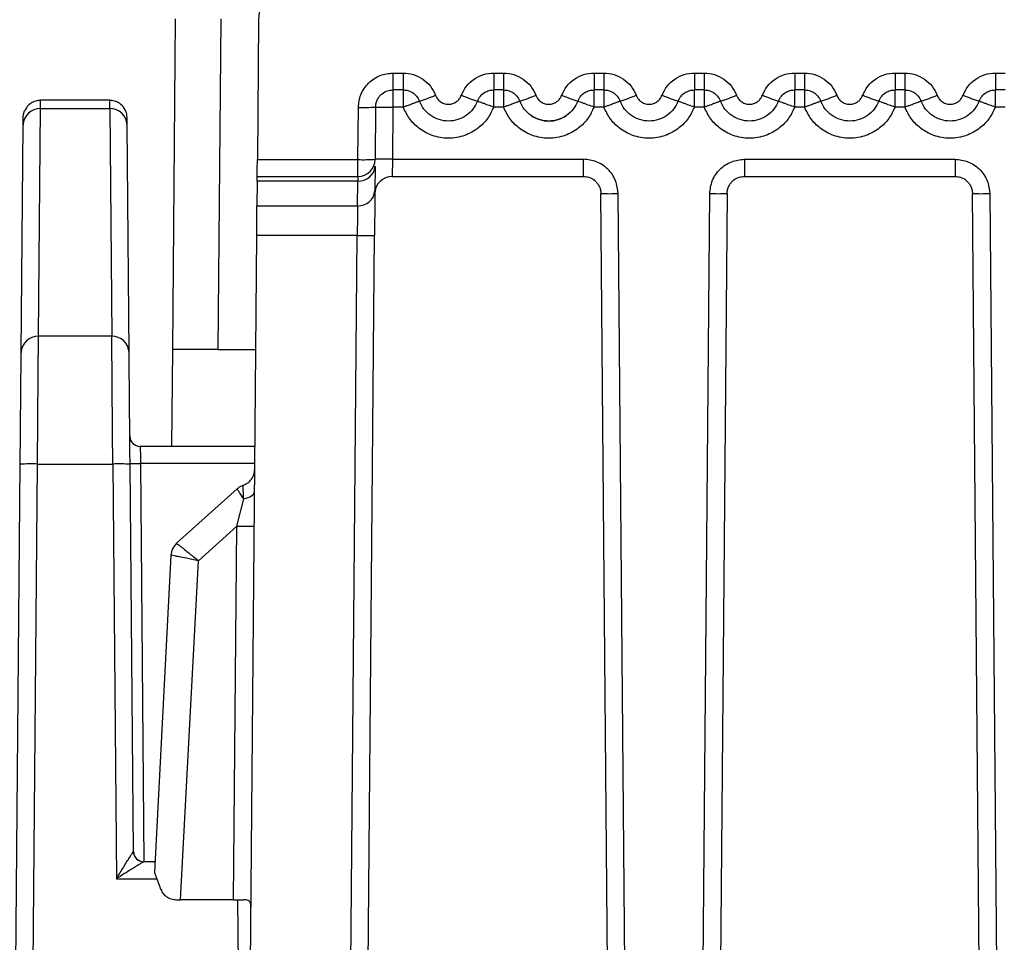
# Model space of a CAD drawing. Extents: x 897.4 to 914.4, y -8.5 to 2.5.
# Tile 61 of 102: x 907.101 to 907.661, y -5.089 to -4.565. Entities that reach past the tile are written whole.
import ezdxf

# ---------------------------------------------------------------- set-up
doc = ezdxf.new("R2010")
doc.units = 0
doc.header["$LTSCALE"] = 4
doc.header["$MEASUREMENT"] = 0
doc.layers.get('0').update_dxf_attribs({"linetype": 'CONTINUOUS'})

msp = doc.modelspace()

# ---------------------------------------------------------------- linework, layer by layer
for p, q in [((907.1880396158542, -4.752097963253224), (907.1896807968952, -4.564051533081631)), ((907.2139036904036, -4.752097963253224), (907.2155448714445, -4.564051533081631)), ((907.2369180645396, -4.564832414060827), (907.2362263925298, -4.644087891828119)), ((907.3133513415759, -4.59487530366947), (907.319191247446, -4.59487530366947)), ((907.3133513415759, -4.59487530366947), (907.3133513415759, -4.604460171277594)), ((907.319191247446, -4.59487530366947), (907.319191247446, -4.604460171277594)), ((907.3706744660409, -4.59487530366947), (907.3762779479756, -4.59487530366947)), ((907.3706744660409, -4.59487530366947), (907.3706744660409, -4.604460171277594)), ((907.3762779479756, -4.59487530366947), (907.3762779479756, -4.604460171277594)), ((907.4277608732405, -4.59487530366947), (907.4333646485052, -4.59487530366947)), ((907.4277608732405, -4.59487530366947), (907.4277608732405, -4.604460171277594)), ((907.4333646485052, -4.59487530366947), (907.4333646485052, -4.604460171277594)), ((907.48484757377, -4.59487530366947), (907.4904510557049, -4.59487530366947)), ((907.48484757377, -4.59487530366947), (907.48484757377, -4.604460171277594)), ((907.4904510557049, -4.59487530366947), (907.4904510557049, -4.604460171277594)), ((907.5419342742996, -4.59487530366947), (907.5475377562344, -4.59487530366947)), ((907.5419342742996, -4.59487530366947), (907.5419342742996, -4.604460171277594)), ((907.5475377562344, -4.59487530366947), (907.5475377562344, -4.604460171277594)), ((907.5990206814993, -4.59487530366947), (907.604624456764, -4.59487530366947)), ((907.5990206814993, -4.59487530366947), (907.5990206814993, -4.604460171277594)), ((907.604624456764, -4.59487530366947), (907.604624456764, -4.604460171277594)), ((907.6561073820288, -4.59487530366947), (907.6617110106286, -4.59487530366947)), ((907.6561073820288, -4.59487530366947), (907.6561073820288, -4.604460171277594)), ((907.319191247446, -4.604460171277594), (907.3133513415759, -4.604460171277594)), ((907.3133513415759, -4.604460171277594), (907.3133513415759, -4.614216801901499)), ((907.319191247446, -4.604460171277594), (907.319191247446, -4.614216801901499)), ((907.3762779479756, -4.604460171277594), (907.3706744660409, -4.604460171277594)), ((907.3706744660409, -4.614216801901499), (907.3706744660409, -4.604460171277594)), ((907.3762779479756, -4.604460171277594), (907.3762779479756, -4.614216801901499)), ((907.4333646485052, -4.604460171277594), (907.4277608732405, -4.604460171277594)), ((907.4277608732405, -4.614216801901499), (907.4277608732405, -4.604460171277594)), ((907.4333646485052, -4.604460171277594), (907.4333646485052, -4.614216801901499)), ((907.4904510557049, -4.604460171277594), (907.48484757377, -4.604460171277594)), ((907.48484757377, -4.614216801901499), (907.48484757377, -4.604460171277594)), ((907.4904510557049, -4.604460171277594), (907.4904510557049, -4.614216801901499)), ((907.5475377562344, -4.604460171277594), (907.5419342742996, -4.604460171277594)), ((907.5419342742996, -4.614216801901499), (907.5419342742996, -4.604460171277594)), ((907.5475377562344, -4.604460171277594), (907.5475377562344, -4.614216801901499)), ((907.604624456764, -4.604460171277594), (907.5990206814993, -4.604460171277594)), ((907.5990206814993, -4.614216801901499), (907.5990206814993, -4.604460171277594)), ((907.604624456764, -4.604460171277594), (907.604624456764, -4.614216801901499)), ((907.6617110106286, -4.604460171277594), (907.6561073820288, -4.604460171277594)), ((907.6561073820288, -4.614216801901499), (907.6561073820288, -4.604460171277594)), ((907.1114376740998, -4.6104659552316), (907.1128392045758, -4.610365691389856)), ((907.1128345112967, -4.610949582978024), (907.1128392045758, -4.610365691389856)), ((907.1522234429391, -4.610365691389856), (907.1128392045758, -4.610365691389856)), ((907.1522595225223, -4.615106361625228), (907.1522234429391, -4.610365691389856)), ((907.1522234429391, -4.610365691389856), (907.1532421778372, -4.610418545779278)), ((907.1522354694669, -4.611661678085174), (907.1522234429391, -4.610365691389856)), ((907.1116729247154, -4.74460308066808), (907.1128028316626, -4.615106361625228)), ((907.1128028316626, -4.615106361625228), (907.1128345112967, -4.610949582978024)), ((907.1128028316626, -4.615106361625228), (907.1522595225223, -4.615106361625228)), ((907.1522595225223, -4.615106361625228), (907.1533897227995, -4.74460308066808)), ((907.2934078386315, -4.644087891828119), (907.2936668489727, -4.614388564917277)), ((907.3035092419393, -4.614216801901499), (907.3032499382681, -4.643916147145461)), ((907.3133513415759, -4.614216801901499), (907.3130920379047, -4.643916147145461)), ((907.319191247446, -4.614216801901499), (907.3133513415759, -4.614216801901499)), ((907.3762779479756, -4.614216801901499), (907.3706744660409, -4.614216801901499)), ((907.4333646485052, -4.614216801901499), (907.4277608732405, -4.614216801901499)), ((907.4904510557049, -4.614216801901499), (907.48484757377, -4.614216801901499)), ((907.5475377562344, -4.614216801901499), (907.5419342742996, -4.614216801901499)), ((907.604624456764, -4.614216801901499), (907.5990206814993, -4.614216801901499)), ((907.6617110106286, -4.614216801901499), (907.6561073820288, -4.614216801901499)), ((907.1029607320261, -4.624270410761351), (907.1029968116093, -4.620122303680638)), ((907.1621016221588, -4.624270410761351), (907.1620655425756, -4.620122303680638)), ((907.101830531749, -4.753767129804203), (907.1029607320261, -4.624270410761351)), ((907.163231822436, -4.753767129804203), (907.1621016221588, -4.624270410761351)), ((907.2362263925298, -4.644087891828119), (907.2934078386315, -4.644087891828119)), ((907.2934078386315, -4.653672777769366), (907.2934078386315, -4.644087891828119)), ((907.3130920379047, -4.643916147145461), (907.4218256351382, -4.643916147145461)), ((907.4218256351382, -4.653672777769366), (907.4218256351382, -4.643916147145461)), ((907.513315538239, -4.643916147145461), (907.6332431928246, -4.643916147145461)), ((907.513315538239, -4.643916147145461), (907.513315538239, -4.653672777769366)), ((907.6332431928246, -4.643916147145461), (907.6332431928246, -4.653672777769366)), ((907.3032153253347, -4.647872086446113), (907.3030930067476, -4.661883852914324)), ((907.2361427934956, -4.653672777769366), (907.2934078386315, -4.653672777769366)), ((907.3129219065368, -4.653672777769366), (907.4218256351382, -4.653672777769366)), ((907.513315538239, -4.653672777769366), (907.6332431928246, -4.653672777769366)), ((907.2361196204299, -4.656310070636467), (907.235997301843, -4.670321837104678)), ((907.2933732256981, -4.656310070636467), (907.2361196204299, -4.656310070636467)), ((907.2932509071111, -4.670321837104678), (907.2933732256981, -4.656310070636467)), ((907.4400783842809, -5.627183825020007), (907.4316680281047, -4.663429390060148)), ((907.4499204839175, -5.627183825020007), (907.4415101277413, -4.663429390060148)), ((907.4858539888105, -5.55459977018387), (907.493631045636, -4.663429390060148)), ((907.5034734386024, -4.663429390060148), (907.4956960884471, -5.55459977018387)), ((907.6508623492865, -5.55459977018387), (907.6430852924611, -4.663429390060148)), ((907.6529273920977, -4.663429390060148), (907.6607044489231, -5.55459977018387)), ((907.235997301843, -4.670321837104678), (907.2932509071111, -4.670321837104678)), ((907.2272900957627, -5.668092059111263), (907.2358500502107, -4.687197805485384)), ((907.2930300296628, -4.687197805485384), (907.2358500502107, -4.687197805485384)), ((907.2844697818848, -5.668092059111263), (907.2930300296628, -4.687197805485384)), ((907.2943121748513, -5.668092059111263), (907.3028721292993, -4.687197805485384)), ((907.1533897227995, -4.74460308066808), (907.1116729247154, -4.74460308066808)), ((907.1875585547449, -4.807216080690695), (907.1880396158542, -4.752097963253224)), ((907.2139036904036, -4.752097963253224), (907.1880396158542, -4.752097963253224)), ((907.2139036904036, -4.752097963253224), (907.2352836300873, -4.752097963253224)), ((907.2348028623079, -4.807216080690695), (907.1695524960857, -4.807216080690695)), ((907.0933092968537, -5.730212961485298), (907.1012761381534, -4.817314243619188)), ((907.1050691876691, -5.510365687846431), (907.1111182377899, -4.817228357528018)), ((907.1111182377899, -4.817228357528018), (907.153944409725, -4.817228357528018)), ((907.153944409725, -4.817228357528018), (907.1560027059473, -5.053107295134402)), ((907.1657087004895, -5.037582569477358), (907.1637865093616, -4.817314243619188)), ((907.16968860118, -4.816972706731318), (907.1716650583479, -5.043436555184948)), ((907.234717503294, -4.816972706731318), (907.16968860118, -4.816972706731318)), ((907.2246328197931, -4.831397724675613), (907.1902985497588, -4.862312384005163)), ((907.2245650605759, -4.852521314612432), (907.2284686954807, -4.837020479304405)), ((907.2026539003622, -4.872250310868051), (907.2245650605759, -4.852521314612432)), ((907.2227100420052, -5.065090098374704), (907.2245650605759, -4.852521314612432)), ((907.1902985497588, -4.862312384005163), (907.1902985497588, -4.862312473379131)), ((907.1870554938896, -4.869111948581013), (907.1776099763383, -5.049342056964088)), ((907.1925475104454, -5.065090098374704), (907.2026539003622, -4.872250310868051)), ((907.1657072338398, -5.037584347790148), (907.1657087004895, -5.037582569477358)), ((907.1657072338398, -5.037584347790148), (907.1658052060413, -5.038604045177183)), ((907.1779194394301, -5.043436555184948), (907.1716116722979, -5.043436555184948)), ((907.1716140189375, -5.043436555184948), (907.1716116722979, -5.043436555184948)), ((907.1560027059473, -5.053107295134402), (907.178971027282, -5.053107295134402)), ((907.1902337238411, -5.065090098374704), (907.1925475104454, -5.065090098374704)), ((907.2227100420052, -5.065090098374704), (907.1925475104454, -5.065090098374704)), ((907.225005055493, -5.065093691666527), (907.2284598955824, -5.460981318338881))]:
    msp.add_line(p, q)
at = {"flags": 128}
for points in [[(907.1029968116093, -4.620122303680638), (907.1032006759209, -4.618214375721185), (907.1037439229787, -4.616446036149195)], [(907.2361427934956, -4.653672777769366), (907.2361442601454, -4.653489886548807), (907.2361489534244, -4.652948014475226), (907.236156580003, -4.652067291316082), (907.236167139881, -4.650880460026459), (907.2361797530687, -4.649431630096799), (907.2361941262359, -4.647774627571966), (907.2362099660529, -4.64597103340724), (907.2362263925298, -4.644087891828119)], [(907.2361196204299, -4.656310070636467), (907.2361322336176, -4.654859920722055), (907.2361401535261, -4.653971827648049), (907.2361427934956, -4.653672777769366)], [(907.2358500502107, -4.687197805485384), (907.235885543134, -4.683142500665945), (907.2359192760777, -4.679268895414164), (907.2359500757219, -4.675743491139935), (907.2359764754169, -4.672717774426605), (907.235997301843, -4.670321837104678)], [(907.2284686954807, -4.837020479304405), (907.2297643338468, -4.836732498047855), (907.2309511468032, -4.836359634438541), (907.232003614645, -4.835909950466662), (907.2328985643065, -4.83539318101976), (907.2336172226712, -4.834820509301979), (907.234143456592, -4.834204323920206), (907.2344664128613, -4.833557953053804), (907.2345787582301, -4.832895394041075)]]:
    msp.add_lwpolyline(points, dxfattribs=at)
for centre, radius, start, end in [((907.2664444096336, -4.565090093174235), 0.02952755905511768, 90, 179.5), ((907.2997726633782, -4.515438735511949), 0.09954918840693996, 286.703379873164, 292.3191813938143), ((907.3900930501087, -4.515438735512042), 0.09954918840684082, 247.6808186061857, 253.2966201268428), ((907.3568558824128, -4.515426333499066), 0.09956198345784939, 286.7030858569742, 292.3183243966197), ((907.4471879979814, -4.515412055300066), 0.09957711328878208, 247.68210253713, 253.2964872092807), ((907.4139375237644, -4.515412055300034), 0.09957711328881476, 286.7035127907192, 292.3178974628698), ((907.504269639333, -4.515426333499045), 0.09956198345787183, 247.6816756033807, 253.2969141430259), ((907.4710324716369, -4.515438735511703), 0.09954918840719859, 286.7033798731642, 292.3191813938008), ((907.5613528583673, -4.515438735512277), 0.09954918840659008, 247.6808186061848, 253.2966201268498), ((907.5280958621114, -4.515372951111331), 0.09961889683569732, 286.7053462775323, 292.3172149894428), ((907.61844780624, -4.515412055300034), 0.0995771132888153, 247.6821025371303, 253.2964872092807), ((907.5851973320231, -4.51541205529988), 0.09957711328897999, 286.7035127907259, 292.3178974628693), ((907.675541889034, -4.515392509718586), 0.09959799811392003, 247.6824437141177, 253.295570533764), ((907.112507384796, -4.624656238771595), 0.009554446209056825, 88.2279917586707, 177.6856503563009), ((907.1525552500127, -4.624655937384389), 0.00955415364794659, 2.312611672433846, 91.77374621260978), ((907.152223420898, -4.620208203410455), 0.009842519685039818, 0.5000000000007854, 41.98562334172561), ((907.296946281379, -4.520226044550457), 0.09421961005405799, 268.0053452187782, 273.9942288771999), ((907.2934077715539, -4.64383025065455), 0.009842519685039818, 270, 359.4999999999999), ((907.2966875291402, -4.549941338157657), 0.09420366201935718, 268.0048503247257, 273.994569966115), ((907.3081709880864, -4.925879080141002), 0.2820058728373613, 89.0001282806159, 90.9998717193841), ((907.2940056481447, -4.647088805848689), 0.009242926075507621, 266.0766244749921, 355.1387079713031), ((907.3129217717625, -4.663515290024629), 0.009842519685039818, 90, 179.4999999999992), ((907.2938833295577, -4.661100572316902), 0.009242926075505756, 266.076624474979, 355.1387079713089), ((907.436589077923, -4.381612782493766), 0.2818595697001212, 268.9996092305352, 271.0003907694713), ((907.4985522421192, -4.381579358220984), 0.2818929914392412, 268.9996980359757, 271.0003019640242), ((907.6480063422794, -4.381607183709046), 0.2818651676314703, 268.9996291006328, 271.0003708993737), ((907.297951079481, -4.405186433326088), 0.2820543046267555, 269.0002999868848, 270.9997000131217), ((907.1113773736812, -4.754153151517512), 0.009554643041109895, 88.22740332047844, 177.6845355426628), ((907.1536854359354, -4.754152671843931), 0.009554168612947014, 2.3127005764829, 91.77365730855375), ((907.1695525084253, -4.80131056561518), 0.005905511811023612, 180.4999999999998, 270), ((907.1074277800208, -4.9582907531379), 0.1411106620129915, 88.50137641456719, 92.49856990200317), ((907.1576347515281, -4.958304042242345), 0.1411239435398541, 87.50161826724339, 91.49843541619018), ((907.1667360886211, -4.647793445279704), 0.1692050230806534, 269.0001768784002, 270.9998231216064), ((907.2296582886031, -4.550823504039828), 0.3017407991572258, 269.0328310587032, 270.9017724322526), ((907.1968831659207, -4.869625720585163), 0.009840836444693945, 131.9985216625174, 177.003203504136), ((907.1716139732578, -5.037531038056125), 0.005905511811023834, 180.4999999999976, 270), ((907.1716254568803, -5.037522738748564), 0.00591984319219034, 190.5246163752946, 236.7038034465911), ((907.1716120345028, -5.037530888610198), 0.005905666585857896, 236.7692423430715, 269.996485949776)]:
    msp.add_arc(centre, radius, start, end)
for points, knots in [([(907.2936668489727, -4.614388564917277), (907.2939496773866, -4.611927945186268), (907.2943844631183, -4.60814529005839), (907.2968441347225, -4.603597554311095), (907.2993743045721, -4.600504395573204), (907.3025056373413, -4.597974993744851), (907.30707132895, -4.595542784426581), (907.3108884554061, -4.595137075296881), (907.3133513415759, -4.59487530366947)], [0, 0, 0, 0, 0.2396012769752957, 0.3683336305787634, 0.5000528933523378, 0.6287689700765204, 0.7604743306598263, 1, 1, 1, 1]), ([(907.319191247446, -4.59487530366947), (907.3211674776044, -4.595038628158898), (907.3251322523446, -4.595366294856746), (907.3304820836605, -4.598133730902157), (907.3350035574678, -4.602135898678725), (907.3367181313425, -4.605728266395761), (907.3375780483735, -4.607529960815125)], [0, 0, 0, 0, 0.2491641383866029, 0.4998808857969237, 0.749173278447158, 1, 1, 1, 1]), ([(907.3522876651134, -4.607529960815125), (907.3531460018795, -4.605742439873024), (907.3548678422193, -4.602156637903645), (907.3593629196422, -4.598147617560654), (907.364716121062, -4.59535386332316), (907.3686843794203, -4.595035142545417), (907.3706744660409, -4.59487530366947)], [0, 0, 0, 0, 0.2492300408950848, 0.4999603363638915, 0.7492294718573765, 1, 1, 1, 1]), ([(907.3762779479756, -4.59487530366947), (907.3782541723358, -4.595038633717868), (907.3822189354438, -4.595366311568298), (907.387568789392, -4.598133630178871), (907.3920899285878, -4.602136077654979), (907.3938047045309, -4.605728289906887), (907.3946647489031, -4.607529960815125)], [0, 0, 0, 0, 0.2491648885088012, 0.4998823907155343, 0.7491664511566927, 1, 1, 1, 1]), ([(907.4093740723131, -4.607529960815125), (907.4102323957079, -4.605742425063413), (907.4119542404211, -4.602156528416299), (907.4164496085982, -4.59814770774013), (907.4218027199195, -4.595353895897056), (907.4257708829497, -4.595035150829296), (907.4277608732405, -4.59487530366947)], [0, 0, 0, 0, 0.2492308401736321, 0.4999709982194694, 0.7492409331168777, 0.9999999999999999, 0.9999999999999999, 0.9999999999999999, 0.9999999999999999]), ([(907.4333646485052, -4.59487530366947), (907.4353408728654, -4.595038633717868), (907.4393056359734, -4.595366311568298), (907.4446554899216, -4.598133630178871), (907.4491766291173, -4.602136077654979), (907.4508914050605, -4.605728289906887), (907.4517514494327, -4.607529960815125)], [0, 0, 0, 0, 0.2491648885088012, 0.4998823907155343, 0.7491664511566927, 1, 1, 1, 1]), ([(907.4664607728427, -4.607529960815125), (907.467319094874, -4.60574242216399), (907.469040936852, -4.602156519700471), (907.473536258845, -4.598147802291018), (907.4788892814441, -4.595353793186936), (907.4828574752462, -4.595035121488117), (907.48484757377, -4.59487530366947)], [0, 0, 0, 0, 0.2492305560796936, 0.499970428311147, 0.7492289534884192, 1, 1, 1, 1]), ([(907.4904510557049, -4.59487530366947), (907.4924273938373, -4.59503859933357), (907.496392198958, -4.595366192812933), (907.5017419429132, -4.598133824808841), (907.5062633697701, -4.602135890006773), (907.5079779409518, -4.605728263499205), (907.5088378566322, -4.607529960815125)], [0, 0, 0, 0, 0.2491761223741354, 0.4998814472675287, 0.7491735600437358, 1, 1, 1, 1]), ([(907.5235474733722, -4.607529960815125), (907.5244057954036, -4.60574242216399), (907.5261276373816, -4.602156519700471), (907.5306229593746, -4.598147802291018), (907.5359759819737, -4.595353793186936), (907.5399441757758, -4.595035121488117), (907.5419342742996, -4.59487530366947)], [0, 0, 0, 0, 0.2492305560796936, 0.499970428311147, 0.7492289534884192, 1, 1, 1, 1]), ([(907.5475377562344, -4.59487530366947), (907.5495139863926, -4.595038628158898), (907.553478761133, -4.595366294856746), (907.5588285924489, -4.598133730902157), (907.5633500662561, -4.602135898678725), (907.5650646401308, -4.605728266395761), (907.5659245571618, -4.607529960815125)], [0, 0, 0, 0, 0.2491641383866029, 0.4998808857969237, 0.749173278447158, 1, 1, 1, 1]), ([(907.5806338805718, -4.607529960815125), (907.5814922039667, -4.605742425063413), (907.5832140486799, -4.602156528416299), (907.587709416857, -4.59814770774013), (907.5930625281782, -4.595353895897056), (907.5970306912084, -4.595035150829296), (907.5990206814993, -4.59487530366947)], [0, 0, 0, 0, 0.2492308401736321, 0.4999709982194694, 0.7492409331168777, 0.9999999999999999, 0.9999999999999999, 0.9999999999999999, 0.9999999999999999]), ([(907.604624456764, -4.59487530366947), (907.6066006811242, -4.595038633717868), (907.6105654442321, -4.595366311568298), (907.6159152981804, -4.598133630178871), (907.620436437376, -4.602136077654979), (907.6221512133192, -4.605728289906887), (907.6230112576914, -4.607529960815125)], [0, 0, 0, 0, 0.2491648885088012, 0.4998823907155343, 0.7491664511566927, 1, 1, 1, 1]), ([(907.6377205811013, -4.607529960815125), (907.6385789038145, -4.605742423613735), (907.6403007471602, -4.602156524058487), (907.6447960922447, -4.598147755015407), (907.650149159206, -4.595353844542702), (907.6541173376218, -4.595035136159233), (907.6561073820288, -4.59487530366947)], [0, 0, 0, 0, 0.2492306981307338, 0.4999707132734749, 0.7492349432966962, 1, 1, 1, 1]), ([(907.3035092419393, -4.614216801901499), (907.3035712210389, -4.613425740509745), (907.3036918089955, -4.611886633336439), (907.3045267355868, -4.609775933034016), (907.3056962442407, -4.608000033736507), (907.3075283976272, -4.606208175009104), (907.3101140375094, -4.604754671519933), (907.3123292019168, -4.604553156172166), (907.3133513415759, -4.604460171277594)], [0, 0, 0, 0, 0.1546709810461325, 0.3009314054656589, 0.4387648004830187, 0.5681684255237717, 0.8007406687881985, 0.9999999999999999, 0.9999999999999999, 0.9999999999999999, 0.9999999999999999]), ([(907.319191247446, -4.604460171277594), (907.3200756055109, -4.604529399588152), (907.3219142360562, -4.604673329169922), (907.3245486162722, -4.60588814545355), (907.3269474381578, -4.607895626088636), (907.3278952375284, -4.609802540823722), (907.3283847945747, -4.610787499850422)], [0, 0, 0, 0, 0.2235015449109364, 0.4646723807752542, 0.7234927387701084, 1, 1, 1, 1]), ([(907.3614809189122, -4.610787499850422), (907.3619704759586, -4.609802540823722), (907.3629182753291, -4.607895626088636), (907.3653170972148, -4.60588814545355), (907.3679514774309, -4.604673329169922), (907.3697901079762, -4.604529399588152), (907.3706744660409, -4.604460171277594)], [0, 0, 0, 0, 0.2765072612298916, 0.5353276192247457, 0.7764984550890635, 1, 1, 1, 1]), ([(907.3762779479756, -4.604460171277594), (907.37716231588, -4.604529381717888), (907.3790008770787, -4.604673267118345), (907.3816350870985, -4.605888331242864), (907.3840341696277, -4.607895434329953), (907.3849817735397, -4.60980251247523), (907.3854712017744, -4.610787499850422)], [0, 0, 0, 0, 0.2235052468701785, 0.464657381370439, 0.7235007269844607, 1, 1, 1, 1]), ([(907.4185676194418, -4.610787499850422), (907.4190570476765, -4.60980251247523), (907.4200046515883, -4.607895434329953), (907.4224037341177, -4.605888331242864), (907.4250379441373, -4.604673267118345), (907.4268765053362, -4.604529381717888), (907.4277608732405, -4.604460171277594)], [0, 0, 0, 0, 0.2764992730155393, 0.535342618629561, 0.7764947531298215, 1, 1, 1, 1]), ([(907.4333646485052, -4.604460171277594), (907.4342490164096, -4.604529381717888), (907.4360875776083, -4.604673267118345), (907.4387217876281, -4.605888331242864), (907.4411208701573, -4.607895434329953), (907.4420684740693, -4.60980251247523), (907.442557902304, -4.610787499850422)], [0, 0, 0, 0, 0.2235052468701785, 0.464657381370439, 0.7235007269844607, 1, 1, 1, 1]), ([(907.4756543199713, -4.610787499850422), (907.476143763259, -4.609802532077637), (907.4770913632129, -4.607895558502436), (907.4794902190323, -4.605888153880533), (907.4821245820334, -4.604673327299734), (907.4839632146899, -4.604529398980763), (907.48484757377, -4.604460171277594)], [0, 0, 0, 0, 0.2764981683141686, 0.5353217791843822, 0.7764956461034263, 1, 1, 1, 1]), ([(907.4904510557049, -4.604460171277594), (907.4913354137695, -4.604529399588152), (907.4931740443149, -4.604673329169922), (907.4958084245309, -4.60588814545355), (907.4982072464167, -4.607895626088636), (907.4991550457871, -4.609802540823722), (907.4996446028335, -4.610787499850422)], [0, 0, 0, 0, 0.2235015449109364, 0.4646723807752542, 0.7234927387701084, 1, 1, 1, 1]), ([(907.5327407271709, -4.610787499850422), (907.5332302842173, -4.609802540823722), (907.5341780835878, -4.607895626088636), (907.5365769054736, -4.60588814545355), (907.5392112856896, -4.604673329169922), (907.5410499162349, -4.604529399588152), (907.5419342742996, -4.604460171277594)], [0, 0, 0, 0, 0.2765072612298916, 0.5353276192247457, 0.7764984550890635, 1, 1, 1, 1]), ([(907.5475377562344, -4.604460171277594), (907.5484221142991, -4.604529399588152), (907.5502607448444, -4.604673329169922), (907.5528951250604, -4.60588814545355), (907.5552939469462, -4.607895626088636), (907.5562417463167, -4.609802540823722), (907.5567313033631, -4.610787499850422)], [0, 0, 0, 0, 0.2235015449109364, 0.4646723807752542, 0.7234927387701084, 1, 1, 1, 1]), ([(907.5898274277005, -4.610787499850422), (907.5903168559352, -4.60980251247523), (907.5912644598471, -4.607895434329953), (907.5936635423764, -4.605888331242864), (907.5962977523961, -4.604673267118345), (907.5981363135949, -4.604529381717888), (907.5990206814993, -4.604460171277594)], [0, 0, 0, 0, 0.2764992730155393, 0.535342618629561, 0.7764947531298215, 1, 1, 1, 1]), ([(907.604624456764, -4.604460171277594), (907.6055088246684, -4.604529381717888), (907.6073473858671, -4.604673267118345), (907.6099815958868, -4.605888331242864), (907.6123806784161, -4.607895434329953), (907.6133282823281, -4.60980251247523), (907.6138177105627, -4.610787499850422)], [0, 0, 0, 0, 0.2235052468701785, 0.464657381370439, 0.7235007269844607, 1, 1, 1, 1]), ([(907.6469139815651, -4.610787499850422), (907.6474034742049, -4.60980252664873), (907.6483511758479, -4.607895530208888), (907.6507501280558, -4.605888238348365), (907.6533844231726, -4.604673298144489), (907.6552230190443, -4.604529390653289), (907.6561073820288, -4.604460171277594)], [0, 0, 0, 0, 0.2765032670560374, 0.5353351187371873, 0.7764966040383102, 1, 1, 1, 1]), ([(907.1128386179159, -4.610441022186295), (907.1119293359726, -4.610501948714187), (907.110048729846, -4.610627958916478), (907.1073845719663, -4.611870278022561), (907.1050815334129, -4.613839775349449), (907.1041663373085, -4.615633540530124), (907.1037125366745, -4.61652298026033)], [0, 0, 0, 0, 0.2355730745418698, 0.4872198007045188, 0.7457375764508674, 1, 1, 1, 1]), ([(907.1613501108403, -4.61652298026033), (907.1608961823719, -4.615633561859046), (907.1599807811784, -4.613839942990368), (907.1576780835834, -4.611870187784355), (907.1550139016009, -4.610627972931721), (907.1531333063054, -4.610501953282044), (907.152224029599, -4.610441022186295)], [0, 0, 0, 0, 0.2542757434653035, 0.5127775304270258, 0.7644256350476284, 1, 1, 1, 1]), ([(907.3375780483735, -4.607529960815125), (907.3378817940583, -4.608171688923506), (907.3384933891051, -4.60946381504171), (907.3401360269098, -4.611096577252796), (907.3423041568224, -4.612319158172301), (907.3449123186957, -4.612725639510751), (907.3475415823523, -4.612329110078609), (907.3497038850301, -4.611112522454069), (907.3513760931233, -4.60947949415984), (907.3519824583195, -4.608182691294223), (907.3522876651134, -4.607529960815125)], [0, 0, 0, 0, 0.1118405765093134, 0.2251921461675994, 0.3609503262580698, 0.499924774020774, 0.6357050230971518, 0.774694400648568, 0.8865950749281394, 1, 1, 1, 1]), ([(907.3946647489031, -4.607529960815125), (907.394968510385, -4.608171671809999), (907.3955801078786, -4.609463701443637), (907.3972224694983, -4.611096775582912), (907.3993908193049, -4.61231905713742), (907.4019989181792, -4.612725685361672), (907.4046281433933, -4.612328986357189), (907.4067905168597, -4.611112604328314), (907.4084628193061, -4.609479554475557), (907.4090689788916, -4.608182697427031), (907.4093740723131, -4.607529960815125)], [0, 0, 0, 0, 0.1118412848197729, 0.2251827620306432, 0.3609553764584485, 0.4999307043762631, 0.6356965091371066, 0.7747003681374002, 0.8866017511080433, 1, 1, 1, 1]), ([(907.4517514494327, -4.607529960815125), (907.4520552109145, -4.608171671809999), (907.4526668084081, -4.609463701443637), (907.4543091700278, -4.611096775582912), (907.4564775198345, -4.61231905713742), (907.4590856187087, -4.612725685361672), (907.4617148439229, -4.612328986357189), (907.4638772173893, -4.611112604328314), (907.4655495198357, -4.609479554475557), (907.4661556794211, -4.608182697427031), (907.4664607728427, -4.607529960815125)], [0, 0, 0, 0, 0.1118412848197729, 0.2251827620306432, 0.3609553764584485, 0.4999307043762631, 0.6356965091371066, 0.7747003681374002, 0.8866017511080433, 1, 1, 1, 1]), ([(907.5088378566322, -4.607529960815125), (907.5091416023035, -4.608171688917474), (907.5097531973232, -4.609463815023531), (907.5113958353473, -4.611096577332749), (907.5135640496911, -4.612319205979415), (907.5161722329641, -4.612725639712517), (907.5188014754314, -4.612329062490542), (907.5209636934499, -4.611112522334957), (907.5226359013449, -4.609479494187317), (907.5232422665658, -4.608182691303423), (907.5235474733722, -4.607529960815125)], [0, 0, 0, 0, 0.1118405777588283, 0.2251921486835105, 0.3609503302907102, 0.4999400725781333, 0.6357050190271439, 0.7746943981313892, 0.886595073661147, 0.9999999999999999, 0.9999999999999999, 0.9999999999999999, 0.9999999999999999]), ([(907.5659245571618, -4.607529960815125), (907.5662283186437, -4.608171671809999), (907.5668399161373, -4.609463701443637), (907.5684822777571, -4.611096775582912), (907.5706506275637, -4.61231905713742), (907.573258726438, -4.612725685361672), (907.5758879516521, -4.612328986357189), (907.5780503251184, -4.611112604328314), (907.5797226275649, -4.609479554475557), (907.5803287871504, -4.608182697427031), (907.5806338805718, -4.607529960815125)], [0, 0, 0, 0, 0.1118412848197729, 0.2251827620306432, 0.3609553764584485, 0.4999307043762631, 0.6356965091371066, 0.7747003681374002, 0.8866017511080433, 1, 1, 1, 1]), ([(907.6230112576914, -4.607529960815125), (907.6233150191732, -4.608171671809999), (907.6239266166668, -4.609463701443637), (907.6255689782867, -4.611096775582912), (907.6277373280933, -4.61231905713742), (907.6303454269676, -4.612725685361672), (907.6329746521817, -4.612328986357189), (907.635137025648, -4.611112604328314), (907.6368093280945, -4.609479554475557), (907.63741548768, -4.608182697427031), (907.6377205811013, -4.607529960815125)], [0, 0, 0, 0, 0.1118412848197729, 0.2251827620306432, 0.3609553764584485, 0.4999307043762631, 0.6356965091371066, 0.7747003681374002, 0.8866017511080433, 1, 1, 1, 1]), ([(907.3035092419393, -4.614216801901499), (907.303657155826, -4.614206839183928), (907.303952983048, -4.614186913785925), (907.3062292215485, -4.614178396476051), (907.3094824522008, -4.614186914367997), (907.3120616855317, -4.614206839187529), (907.3133513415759, -4.614216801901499)], [0, 0, 0, 0, 0.2500021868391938, 0.5000034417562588, 0.7499940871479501, 1, 1, 1, 1]), ([(907.319191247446, -4.614216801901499), (907.3192339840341, -4.614194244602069), (907.3193637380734, -4.614125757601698), (907.3196520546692, -4.614053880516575), (907.3201586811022, -4.61383850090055), (907.3211713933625, -4.613468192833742), (907.3225147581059, -4.612949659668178), (907.3241695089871, -4.612326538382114), (907.3258999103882, -4.611677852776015), (907.3272913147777, -4.611161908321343), (907.328205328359, -4.610834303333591), (907.328321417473, -4.610804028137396), (907.3283847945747, -4.610787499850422)], [0, 0, 0, 0, 0.009394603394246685, 0.0285232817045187, 0.05748965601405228, 0.1168196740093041, 0.2403851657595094, 0.3475935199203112, 0.5004295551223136, 0.6935071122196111, 0.832674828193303, 0.9999999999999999, 0.9999999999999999, 0.9999999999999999, 0.9999999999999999]), ([(907.3706744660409, -4.614216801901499), (907.3696086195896, -4.616479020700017), (907.3674754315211, -4.621006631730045), (907.3617466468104, -4.626680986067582), (907.3541636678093, -4.630890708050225), (907.34493290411, -4.632469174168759), (907.33570156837, -4.630890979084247), (907.3281232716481, -4.626681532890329), (907.3223885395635, -4.621012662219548), (907.3202575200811, -4.616483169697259), (907.319191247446, -4.614216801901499)], [0, 0, 0, 0, 0.1125799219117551, 0.2253177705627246, 0.3588140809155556, 0.4999956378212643, 0.641172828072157, 0.7746691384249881, 0.8872539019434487, 0.9999999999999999, 0.9999999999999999, 0.9999999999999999, 0.9999999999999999]), ([(907.3614809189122, -4.610787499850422), (907.3606995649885, -4.61239421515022), (907.3591368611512, -4.615607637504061), (907.3551124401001, -4.619269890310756), (907.3502768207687, -4.621638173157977), (907.3449328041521, -4.622445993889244), (907.3395888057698, -4.621638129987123), (907.3347532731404, -4.619269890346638), (907.3307288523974, -4.61560763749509), (907.329166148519, -4.61239421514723), (907.3283847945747, -4.610787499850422)], [0, 0, 0, 0, 0.1250019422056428, 0.2500032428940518, 0.3750017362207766, 0.5000034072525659, 0.6249982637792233, 0.7499967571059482, 0.8749980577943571, 1, 1, 1, 1]), ([(907.3614809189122, -4.610787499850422), (907.3615442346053, -4.610804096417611), (907.3616602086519, -4.610834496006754), (907.3625748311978, -4.611161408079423), (907.3639648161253, -4.611680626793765), (907.365700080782, -4.612320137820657), (907.3677968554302, -4.613146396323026), (907.369531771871, -4.61364803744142), (907.3706312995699, -4.614195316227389), (907.3706744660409, -4.614216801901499)], [0, 0, 0, 0, 0.167540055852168, 0.3068796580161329, 0.5001031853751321, 0.6531714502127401, 0.7604225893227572, 0.9905944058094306, 0.9999999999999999, 0.9999999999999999, 0.9999999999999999, 0.9999999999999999]), ([(907.3762779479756, -4.614216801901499), (907.3763206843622, -4.61419424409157), (907.3764504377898, -4.614125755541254), (907.3767386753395, -4.614053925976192), (907.377245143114, -4.613838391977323), (907.3782578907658, -4.613468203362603), (907.3796013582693, -4.612949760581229), (907.3812559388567, -4.612326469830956), (907.3829863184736, -4.611677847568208), (907.3843780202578, -4.611161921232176), (907.3852920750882, -4.610834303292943), (907.3854079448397, -4.610804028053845), (907.3854712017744, -4.610787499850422)], [0, 0, 0, 0, 0.009394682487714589, 0.02852352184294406, 0.05747238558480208, 0.1168029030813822, 0.2403865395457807, 0.3475798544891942, 0.5004171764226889, 0.6935069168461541, 0.8326758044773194, 1, 1, 1, 1]), ([(907.4277608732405, -4.614216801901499), (907.4266951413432, -4.616479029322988), (907.4245621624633, -4.62100670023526), (907.4188333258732, -4.626680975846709), (907.4112503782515, -4.630890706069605), (907.4020195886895, -4.632469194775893), (907.3927882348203, -4.63089088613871), (907.3852097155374, -4.626681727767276), (907.3794752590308, -4.621012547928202), (907.3773442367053, -4.616483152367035), (907.3762779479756, -4.614216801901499)], [0, 0, 0, 0, 0.1125779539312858, 0.2253159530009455, 0.3588124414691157, 0.499994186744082, 0.6411715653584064, 0.7746719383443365, 0.8872537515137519, 1, 1, 1, 1]), ([(907.4185676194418, -4.610787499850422), (907.4177861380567, -4.612394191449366), (907.4162232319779, -4.615607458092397), (907.4121991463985, -4.619269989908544), (907.407363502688, -4.62163815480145), (907.4020195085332, -4.622445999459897), (907.3966755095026, -4.621638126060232), (907.3918399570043, -4.619269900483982), (907.3878155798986, -4.61560756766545), (907.3862526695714, -4.612394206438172), (907.3854712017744, -4.610787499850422)], [0, 0, 0, 0, 0.1250051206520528, 0.2500011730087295, 0.3749994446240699, 0.5000008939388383, 0.6249955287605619, 0.7499938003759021, 0.8749948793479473, 1, 1, 1, 1]), ([(907.4185676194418, -4.610787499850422), (907.4186309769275, -4.610804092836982), (907.4187470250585, -4.610834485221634), (907.41966107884, -4.611161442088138), (907.4210515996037, -4.611680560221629), (907.4227865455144, -4.612320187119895), (907.4248834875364, -4.613146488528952), (907.4266188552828, -4.613647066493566), (907.4277178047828, -4.614195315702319), (907.4277608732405, -4.614216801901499)], [0, 0, 0, 0, 0.1675419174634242, 0.3068765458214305, 0.5001127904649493, 0.6531687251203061, 0.7604370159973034, 0.9906113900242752, 1, 1, 1, 1]), ([(907.4333646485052, -4.614216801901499), (907.4334072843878, -4.614194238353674), (907.4335369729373, -4.614125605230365), (907.4338253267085, -4.61405405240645), (907.4343318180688, -4.613838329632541), (907.435344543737, -4.613468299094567), (907.436687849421, -4.612949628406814), (907.4383426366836, -4.612326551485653), (907.4400729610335, -4.61167782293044), (907.4414648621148, -4.611161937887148), (907.4423783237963, -4.610834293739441), (907.4424944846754, -4.610804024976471), (907.442557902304, -4.610787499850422)], [0, 0, 0, 0, 0.00937765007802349, 0.02852465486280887, 0.05747364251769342, 0.1168044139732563, 0.2403714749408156, 0.3475811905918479, 0.5004191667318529, 0.6935097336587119, 0.832672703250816, 1, 1, 1, 1]), ([(907.48484757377, -4.614216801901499), (907.4837818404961, -4.616479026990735), (907.481648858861, -4.621006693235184), (907.4759199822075, -4.626681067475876), (907.4683369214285, -4.630890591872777), (907.4591061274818, -4.632469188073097), (907.4498747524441, -4.630891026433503), (907.4422964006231, -4.626681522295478), (907.4365616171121, -4.621012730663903), (907.4344308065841, -4.616483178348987), (907.4333646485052, -4.614216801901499)], [0, 0, 0, 0, 0.1125778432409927, 0.2253157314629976, 0.358815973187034, 0.4999932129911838, 0.6411748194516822, 0.7746711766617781, 0.8872559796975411, 0.9999999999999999, 0.9999999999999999, 0.9999999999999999, 0.9999999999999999]), ([(907.4756543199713, -4.610787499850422), (907.4748728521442, -4.612394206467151), (907.4733099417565, -4.615607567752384), (907.4692855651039, -4.619269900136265), (907.464450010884, -4.621638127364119), (907.4591060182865, -4.622445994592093), (907.45376200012, -4.621638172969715), (907.4489263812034, -4.619269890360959), (907.4449019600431, -4.615607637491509), (907.4433392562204, -4.612394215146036), (907.442557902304, -4.610787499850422)], [0, 0, 0, 0, 0.1250049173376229, 0.2500057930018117, 0.3750038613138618, 0.4999982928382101, 0.6249995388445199, 0.7499976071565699, 0.8749984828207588, 1, 1, 1, 1]), ([(907.4756543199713, -4.610787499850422), (907.4757176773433, -4.610804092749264), (907.4758337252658, -4.610834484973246), (907.4767477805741, -4.611161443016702), (907.4781382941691, -4.611680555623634), (907.4798731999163, -4.612320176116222), (907.4819699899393, -4.613146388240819), (907.4837048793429, -4.613648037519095), (907.4848044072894, -4.614195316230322), (907.48484757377, -4.614216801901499)], [0, 0, 0, 0, 0.1675417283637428, 0.3068761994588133, 0.5001122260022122, 0.6531679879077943, 0.7604201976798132, 0.9905943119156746, 1, 1, 1, 1]), ([(907.4904510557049, -4.614216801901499), (907.4904937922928, -4.614194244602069), (907.4906235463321, -4.614125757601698), (907.490911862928, -4.614053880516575), (907.491418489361, -4.61383850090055), (907.4924312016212, -4.613468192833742), (907.4937745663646, -4.612949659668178), (907.4954293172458, -4.612326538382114), (907.4971597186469, -4.611677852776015), (907.4985511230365, -4.611161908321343), (907.4994651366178, -4.610834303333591), (907.4995812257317, -4.610804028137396), (907.4996446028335, -4.610787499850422)], [0, 0, 0, 0, 0.009394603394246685, 0.0285232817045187, 0.05748965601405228, 0.1168196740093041, 0.2403851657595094, 0.3475935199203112, 0.5004295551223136, 0.6935071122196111, 0.832674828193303, 0.9999999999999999, 0.9999999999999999, 0.9999999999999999, 0.9999999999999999]), ([(907.5419342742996, -4.614216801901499), (907.5408685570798, -4.616479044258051), (907.5387355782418, -4.621006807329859), (907.5330064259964, -4.626680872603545), (907.5254235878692, -4.630890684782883), (907.5161928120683, -4.632469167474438), (907.5069614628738, -4.630891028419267), (907.4993830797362, -4.626681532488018), (907.493648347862, -4.621012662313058), (907.4915173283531, -4.616483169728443), (907.4904510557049, -4.614216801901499)], [0, 0, 0, 0, 0.1125776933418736, 0.2253185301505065, 0.3588147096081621, 0.4999917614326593, 0.6411731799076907, 0.7746693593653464, 0.8872540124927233, 0.9999999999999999, 0.9999999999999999, 0.9999999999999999, 0.9999999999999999]), ([(907.5327407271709, -4.610787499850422), (907.5319593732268, -4.61239421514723), (907.5303966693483, -4.61560763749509), (907.5263722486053, -4.619269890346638), (907.5215367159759, -4.621638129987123), (907.5161927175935, -4.622445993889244), (907.510848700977, -4.621638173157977), (907.5060130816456, -4.619269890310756), (907.5019886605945, -4.615607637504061), (907.5004259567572, -4.61239421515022), (907.4996446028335, -4.610787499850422)], [0, 0, 0, 0, 0.1250019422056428, 0.2500032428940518, 0.3750017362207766, 0.4999965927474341, 0.6249982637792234, 0.7499967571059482, 0.8749980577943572, 1, 1, 1, 1]), ([(907.5327407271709, -4.610787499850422), (907.5328040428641, -4.610804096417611), (907.5329200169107, -4.610834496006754), (907.5338346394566, -4.611161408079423), (907.535224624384, -4.611680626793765), (907.5369598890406, -4.612320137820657), (907.5390566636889, -4.613146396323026), (907.5407915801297, -4.61364803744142), (907.5418911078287, -4.614195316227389), (907.5419342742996, -4.614216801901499)], [0, 0, 0, 0, 0.167540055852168, 0.3068796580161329, 0.5001031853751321, 0.6531714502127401, 0.7604225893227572, 0.9905944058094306, 0.9999999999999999, 0.9999999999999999, 0.9999999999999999, 0.9999999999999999]), ([(907.5475377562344, -4.614216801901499), (907.5475804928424, -4.614194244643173), (907.5477102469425, -4.614125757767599), (907.5479985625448, -4.614053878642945), (907.5485051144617, -4.613838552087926), (907.5495177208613, -4.613468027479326), (907.5508611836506, -4.612949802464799), (907.5525157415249, -4.612326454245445), (907.5542461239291, -4.611677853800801), (907.5556378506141, -4.611161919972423), (907.556551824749, -4.61083430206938), (907.556667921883, -4.61080402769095), (907.5567313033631, -4.610787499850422)], [0, 0, 0, 0, 0.009394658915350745, 0.02852345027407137, 0.05748999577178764, 0.116802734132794, 0.2403860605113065, 0.3475791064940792, 0.5004160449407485, 0.693505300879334, 0.8326738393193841, 1, 1, 1, 1]), ([(907.5990206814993, -4.614216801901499), (907.597954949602, -4.616479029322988), (907.5958219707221, -4.62100670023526), (907.5900931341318, -4.626680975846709), (907.5825101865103, -4.630890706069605), (907.5732793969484, -4.632469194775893), (907.564048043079, -4.63089088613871), (907.5564695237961, -4.626681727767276), (907.5507350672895, -4.621012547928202), (907.5486040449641, -4.616483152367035), (907.5475377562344, -4.614216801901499)], [0, 0, 0, 0, 0.1125779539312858, 0.2253159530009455, 0.3588124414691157, 0.499994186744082, 0.6411715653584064, 0.7746719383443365, 0.8872537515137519, 1, 1, 1, 1]), ([(907.5898274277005, -4.610787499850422), (907.5890460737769, -4.61239421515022), (907.5874833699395, -4.615607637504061), (907.5834589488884, -4.619269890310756), (907.578623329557, -4.621638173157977), (907.5732793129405, -4.622445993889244), (907.5679353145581, -4.621638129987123), (907.5630997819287, -4.619269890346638), (907.5590753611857, -4.61560763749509), (907.5575126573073, -4.61239421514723), (907.5567313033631, -4.610787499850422)], [0, 0, 0, 0, 0.1250019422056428, 0.2500032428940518, 0.3750017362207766, 0.5000034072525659, 0.6249982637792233, 0.7499967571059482, 0.8749980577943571, 1, 1, 1, 1]), ([(907.5898274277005, -4.610787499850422), (907.5898907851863, -4.610804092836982), (907.5900068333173, -4.610834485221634), (907.5909208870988, -4.611161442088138), (907.5923114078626, -4.611680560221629), (907.5940463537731, -4.612320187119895), (907.5961432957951, -4.613146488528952), (907.5978786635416, -4.613647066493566), (907.5989776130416, -4.614195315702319), (907.5990206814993, -4.614216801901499)], [0, 0, 0, 0, 0.1675419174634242, 0.3068765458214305, 0.5001127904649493, 0.6531687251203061, 0.7604370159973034, 0.9906113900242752, 1, 1, 1, 1]), ([(907.604624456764, -4.614216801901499), (907.6046671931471, -4.614194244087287), (907.6047969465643, -4.61412575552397), (907.6050851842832, -4.614053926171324), (907.6055916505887, -4.613838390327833), (907.6066043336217, -4.613468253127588), (907.6079476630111, -4.612949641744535), (907.6096024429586, -4.612326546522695), (907.6113327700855, -4.611677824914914), (907.6127246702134, -4.611161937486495), (907.613638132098, -4.610834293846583), (907.6137542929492, -4.610804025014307), (907.6138177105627, -4.610787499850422)], [0, 0, 0, 0, 0.00939473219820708, 0.0285236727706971, 0.05747268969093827, 0.1168035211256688, 0.2403707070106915, 0.3475805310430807, 0.5004186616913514, 0.6935094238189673, 0.8326725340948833, 1, 1, 1, 1]), ([(907.6561073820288, -4.614216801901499), (907.6550416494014, -4.616479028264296), (907.6529086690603, -4.621006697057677), (907.647179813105, -4.626681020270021), (907.6395968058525, -4.630890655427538), (907.6303659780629, -4.632469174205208), (907.6211345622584, -4.630891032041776), (907.6135562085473, -4.626681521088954), (907.6078214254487, -4.621012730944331), (907.6056906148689, -4.616483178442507), (907.604624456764, -4.614216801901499)], [0, 0, 0, 0, 0.1125778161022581, 0.225315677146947, 0.3588139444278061, 0.4999933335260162, 0.641174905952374, 0.7746712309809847, 0.8872560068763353, 1, 1, 1, 1]), ([(907.6469139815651, -4.610787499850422), (907.6461325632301, -4.612394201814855), (907.6445697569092, -4.615607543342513), (907.6405454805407, -4.619269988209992), (907.6357098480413, -4.621638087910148), (907.6303658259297, -4.622446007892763), (907.6250218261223, -4.621638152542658), (907.6201861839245, -4.619269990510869), (907.6161620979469, -4.615607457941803), (907.6145991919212, -4.612394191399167), (907.6138177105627, -4.610787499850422)], [0, 0, 0, 0, 0.1250035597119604, 0.2500022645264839, 0.3750037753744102, 0.4999985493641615, 0.6250001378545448, 0.7499985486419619, 0.8749947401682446, 1, 1, 1, 1]), ([(907.6469139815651, -4.610787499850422), (907.6469774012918, -4.61080409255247), (907.6470935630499, -4.610834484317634), (907.6480075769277, -4.611161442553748), (907.6493981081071, -4.611680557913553), (907.6511330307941, -4.612320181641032), (907.6532298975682, -4.6131464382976), (907.654965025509, -4.613647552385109), (907.6560642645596, -4.614195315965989), (907.6561073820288, -4.614216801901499)], [0, 0, 0, 0, 0.1675428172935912, 0.3068772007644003, 0.5001131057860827, 0.6531687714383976, 0.7604288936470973, 0.9906028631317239, 1, 1, 1, 1]), ([(907.3919752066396, -4.619054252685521), (907.3935307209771, -4.61993609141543), (907.396641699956, -4.621699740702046), (907.4020195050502, -4.622415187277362), (907.4073973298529, -4.621699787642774), (907.4105083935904, -4.619936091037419), (907.4120639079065, -4.619054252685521)], [0, 0, 0, 0, 0.2500005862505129, 0.4999931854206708, 0.7499994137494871, 1, 1, 1, 1]), ([(907.3130920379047, -4.643916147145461), (907.3130785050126, -4.644707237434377), (907.3130521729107, -4.64624652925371), (907.3130176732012, -4.64835718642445), (907.3129880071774, -4.650133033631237), (907.3129577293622, -4.651925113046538), (907.3129292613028, -4.653378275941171), (907.3129242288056, -4.653579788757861), (907.3129219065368, -4.653672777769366)], [0, 0, 0, 0, 0.1545858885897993, 0.3007909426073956, 0.4385991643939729, 0.5680033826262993, 0.8006531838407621, 1, 1, 1, 1]), ([(907.4415101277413, -4.663429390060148), (907.4412269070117, -4.660968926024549), (907.4407879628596, -4.657155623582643), (907.4383158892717, -4.652611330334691), (907.4357592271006, -4.649502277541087), (907.4326443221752, -4.646998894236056), (907.4280750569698, -4.644579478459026), (907.4242886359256, -4.644177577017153), (907.4218256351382, -4.643916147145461)], [0, 0, 0, 0, 0.2395667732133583, 0.3712879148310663, 0.5000061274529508, 0.6317206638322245, 0.760440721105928, 0.9999999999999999, 0.9999999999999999, 0.9999999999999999, 0.9999999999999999]), ([(907.493631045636, -4.663429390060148), (907.4939138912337, -4.660968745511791), (907.494348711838, -4.657185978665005), (907.496808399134, -4.652638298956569), (907.4993385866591, -4.649545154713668), (907.5024699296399, -4.647015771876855), (907.5070356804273, -4.64458357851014), (907.5108526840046, -4.64417790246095), (907.513315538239, -4.643916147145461)], [0, 0, 0, 0, 0.2395670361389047, 0.3682881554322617, 0.5000035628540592, 0.6287236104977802, 0.7604404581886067, 1, 1, 1, 1]), ([(907.6332431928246, -4.643916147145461), (907.6357061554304, -4.644177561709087), (907.6394924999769, -4.644579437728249), (907.64406162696, -4.646998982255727), (907.6471766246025, -4.649502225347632), (907.6497333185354, -4.652611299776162), (907.6522051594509, -4.657155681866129), (907.6526441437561, -4.660968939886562), (907.6529273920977, -4.663429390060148)], [0, 0, 0, 0, 0.2395563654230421, 0.3682731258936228, 0.4999923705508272, 0.6287115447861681, 0.760431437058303, 1, 1, 1, 1]), ([(907.2934078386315, -4.653672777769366), (907.2934020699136, -4.653788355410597), (907.2933905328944, -4.654019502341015), (907.2933789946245, -4.655546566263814), (907.2933732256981, -4.656310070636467)], [0, 0, 0, 0, 0.500018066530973, 1, 1, 1, 1]), ([(907.4218256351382, -4.653672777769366), (907.4228477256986, -4.653765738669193), (907.4250624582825, -4.653967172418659), (907.4276482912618, -4.65542052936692), (907.4294806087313, -4.657212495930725), (907.4306501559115, -4.658988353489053), (907.4314850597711, -4.661099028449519), (907.4316059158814, -4.66263830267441), (907.4316680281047, -4.663429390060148)], [0, 0, 0, 0, 0.1993649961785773, 0.4319970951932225, 0.5614002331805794, 0.6992076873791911, 0.8454122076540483, 0.9999999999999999, 0.9999999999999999, 0.9999999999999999, 0.9999999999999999]), ([(907.5034734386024, -4.663429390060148), (907.5035354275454, -4.662638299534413), (907.5036560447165, -4.66109900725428), (907.5044910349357, -4.658988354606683), (907.5056605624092, -4.65721249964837), (907.50749293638, -4.65542044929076), (907.5100788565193, -4.653967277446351), (907.5122935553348, -4.653765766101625), (907.513315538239, -4.653672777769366)], [0, 0, 0, 0, 0.1545860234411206, 0.3007912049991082, 0.4385992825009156, 0.5680030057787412, 0.8006530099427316, 0.9999999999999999, 0.9999999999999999, 0.9999999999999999, 0.9999999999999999]), ([(907.6332431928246, -4.653672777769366), (907.6342651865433, -4.653765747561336), (907.6364798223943, -4.653967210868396), (907.6390655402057, -4.655420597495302), (907.6408980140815, -4.657212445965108), (907.6420675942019, -4.658988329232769), (907.6429022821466, -4.661099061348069), (907.6430231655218, -4.662638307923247), (907.6430852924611, -4.663429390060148)], [0, 0, 0, 0, 0.199349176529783, 0.4319848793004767, 0.561396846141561, 0.6992064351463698, 0.8454098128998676, 1, 1, 1, 1]), ([(907.3030930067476, -4.661883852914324), (907.3030805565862, -4.663318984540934), (907.3030555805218, -4.66619797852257), (907.303001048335, -4.672426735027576), (907.3029391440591, -4.679513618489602), (907.3028945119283, -4.684631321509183), (907.3028721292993, -4.687197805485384)], [0, 0, 0, 0, 0.2492117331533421, 0.4999395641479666, 0.7492239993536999, 1, 1, 1, 1]), ([(907.2932509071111, -4.670321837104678), (907.2932325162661, -4.671284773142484), (907.2931957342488, -4.673210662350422), (907.2931407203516, -4.677354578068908), (907.2930850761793, -4.682087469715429), (907.2930483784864, -4.685494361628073), (907.2930300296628, -4.687197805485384)], [0, 0, 0, 0, 0.2499985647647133, 0.500001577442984, 0.7500010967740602, 1, 1, 1, 1]), ([(907.1111182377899, -4.817228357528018), (907.1111898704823, -4.807624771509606), (907.1113247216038, -4.789545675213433), (907.1114871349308, -4.76763908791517), (907.1116075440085, -4.752622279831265), (907.1116523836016, -4.747122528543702), (907.1116729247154, -4.74460308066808)], [0, 0, 0, 0, 0.3036189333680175, 0.5715735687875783, 0.8037369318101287, 0.9999999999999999, 0.9999999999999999, 0.9999999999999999, 0.9999999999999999]), ([(907.153944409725, -4.817228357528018), (907.1538726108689, -4.80762477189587), (907.1537374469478, -4.789545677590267), (907.1535756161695, -4.76763908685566), (907.15345508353, -4.752622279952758), (907.1534102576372, -4.747122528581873), (907.1533897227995, -4.74460308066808)], [0, 0, 0, 0, 0.3036189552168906, 0.5715735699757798, 0.8037369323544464, 1, 1, 1, 1]), ([(907.1012761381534, -4.817314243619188), (907.1013349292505, -4.810564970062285), (907.1014552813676, -4.796748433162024), (907.101619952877, -4.777934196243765), (907.1017549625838, -4.762460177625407), (907.1018057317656, -4.756619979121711), (907.101830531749, -4.753767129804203)], [0, 0, 0, 0, 0.2442480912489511, 0.5000038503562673, 0.755759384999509, 1, 1, 1, 1]), ([(907.1637865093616, -4.817314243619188), (907.1637275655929, -4.81056497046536), (907.1636069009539, -4.796748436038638), (907.1634428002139, -4.777934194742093), (907.1633077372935, -4.762460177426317), (907.1632567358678, -4.756619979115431), (907.163231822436, -4.753767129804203)], [0, 0, 0, 0, 0.2442481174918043, 0.5000038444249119, 0.7557593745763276, 1, 1, 1, 1]), ([(907.1695524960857, -4.807216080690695), (907.1695638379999, -4.807362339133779), (907.1695865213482, -4.807654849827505), (907.1696205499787, -4.809907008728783), (907.1696545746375, -4.813128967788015), (907.1696772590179, -4.815691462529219), (907.16968860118, -4.816972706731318)], [0, 0, 0, 0, 0.250000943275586, 0.4999913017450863, 0.7499962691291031, 1, 1, 1, 1]), ([(907.2280331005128, -4.82939941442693), (907.2289611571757, -4.82898650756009), (907.2308172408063, -4.828160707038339), (907.2329420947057, -4.825926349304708), (907.2343921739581, -4.823205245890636), (907.2345904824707, -4.821183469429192), (907.2346896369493, -4.820172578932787)], [0, 0, 0, 0, 0.2500050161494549, 0.5000020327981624, 0.7500004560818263, 1, 1, 1, 1]), ([(907.2280331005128, -4.82939941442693), (907.2274157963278, -4.829646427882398), (907.2261812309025, -4.830140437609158), (907.2251489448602, -4.830978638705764), (907.2246328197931, -4.831397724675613)], [0, 0, 0, 0, 0.5000173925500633, 0.9999999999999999, 0.9999999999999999, 0.9999999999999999, 0.9999999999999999]), ([(907.2284686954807, -4.837020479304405), (907.2278777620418, -4.83614699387), (907.226721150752, -4.83443735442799), (907.225524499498, -4.832685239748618), (907.2247781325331, -4.831591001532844), (907.2246807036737, -4.831461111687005), (907.2246331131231, -4.831397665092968)], [0, 0, 0, 0, 0.2668986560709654, 0.522390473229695, 0.7667046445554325, 1, 1, 1, 1]), ([(907.2284686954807, -4.837020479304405), (907.228404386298, -4.835914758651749), (907.2282765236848, -4.833716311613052), (907.2281419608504, -4.831330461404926), (907.2280518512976, -4.829714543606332), (907.2280393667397, -4.829504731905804), (907.2280331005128, -4.829399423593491)], [0, 0, 0, 0, 0.2519142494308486, 0.5008680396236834, 0.7494765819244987, 1, 1, 1, 1]), ([(907.1902985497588, -4.862312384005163), (907.1904774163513, -4.862439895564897), (907.1907501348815, -4.862634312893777), (907.192304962, -4.863873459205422), (907.1942046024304, -4.865403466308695), (907.1967603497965, -4.867445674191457), (907.1997910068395, -4.869913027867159), (907.2016566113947, -4.871436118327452), (907.2026539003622, -4.872250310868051)], [0, 0, 0, 0, 0.2411313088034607, 0.3676537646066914, 0.4979163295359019, 0.7082171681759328, 0.8440227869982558, 0.9999999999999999, 0.9999999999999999, 0.9999999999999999, 0.9999999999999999]), ([(907.2026539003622, -4.872250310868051), (907.2013931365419, -4.871988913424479), (907.199034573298, -4.871499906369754), (907.1952005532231, -4.870717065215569), (907.1919903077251, -4.870046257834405), (907.1895869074, -4.86957270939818), (907.1876220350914, -4.869192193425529), (907.1872800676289, -4.86914330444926), (907.1870557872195, -4.869111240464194)], [0, 0, 0, 0, 0.1559545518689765, 0.2917506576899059, 0.5020868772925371, 0.6323239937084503, 0.758858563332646, 1, 1, 1, 1]), ([(907.1560027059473, -5.053107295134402), (907.1571895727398, -5.051191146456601), (907.15952935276, -5.047413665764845), (907.1622589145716, -5.043021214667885), (907.1640325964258, -5.040205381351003), (907.1649603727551, -5.038748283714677), (907.1655651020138, -5.037790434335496), (907.1656616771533, -5.037650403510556), (907.1657072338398, -5.037584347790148)], [0, 0, 0, 0, 0.3004344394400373, 0.5922741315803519, 0.7177090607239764, 0.8250348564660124, 0.9174649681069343, 1, 1, 1, 1]), ([(907.1716116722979, -5.043436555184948), (907.1715352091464, -5.043471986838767), (907.1713730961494, -5.043547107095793), (907.1703882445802, -5.044128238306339), (907.1689092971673, -5.0450386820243), (907.1660721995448, -5.046800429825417), (907.1616727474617, -5.04953819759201), (907.1579109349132, -5.051906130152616), (907.1560027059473, -5.053107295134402)], [0, 0, 0, 0, 0.08251801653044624, 0.1749501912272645, 0.2822801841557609, 0.4077282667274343, 0.6995623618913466, 1, 1, 1, 1]), ([(907.1776099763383, -5.049342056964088), (907.1776200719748, -5.049371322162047), (907.1776408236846, -5.049431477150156), (907.1778707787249, -5.050083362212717), (907.1787911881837, -5.05263181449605), (907.180057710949, -5.056085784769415), (907.1809847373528, -5.05861390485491)], [0, 0, 0, 0, 0.0906638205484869, 0.1863606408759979, 0.4044598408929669, 1, 1, 1, 1]), ([(907.1809847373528, -5.05861390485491), (907.1813793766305, -5.059483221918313), (907.1821932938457, -5.061276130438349), (907.184320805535, -5.063267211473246), (907.1870207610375, -5.064795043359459), (907.1891873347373, -5.064994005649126), (907.1902337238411, -5.065090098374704)], [0, 0, 0, 0, 0.2421813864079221, 0.499482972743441, 0.758265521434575, 1, 1, 1, 1]), ([(907.2227100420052, -5.065090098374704), (907.2236998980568, -5.065092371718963), (907.2256795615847, -5.065096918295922), (907.2274003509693, -5.065092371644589), (907.22826072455, -5.065090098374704)], [0, 0, 0, 0, 0.5000122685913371, 1, 1, 1, 1]), ([(907.2325143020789, -5.069433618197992), (907.2324985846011, -5.068701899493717), (907.232467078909, -5.06723516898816), (907.2317775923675, -5.065857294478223), (907.2303978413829, -5.065159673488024), (907.2289945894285, -5.065113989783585), (907.22826072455, -5.065090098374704)], [0, 0, 0, 0, 0.2542638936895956, 0.5096721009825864, 0.7435710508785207, 1, 1, 1, 1])]:
    msp.add_open_spline(points, degree=3, knots=knots)

doc.saveas('drawing.dxf')
